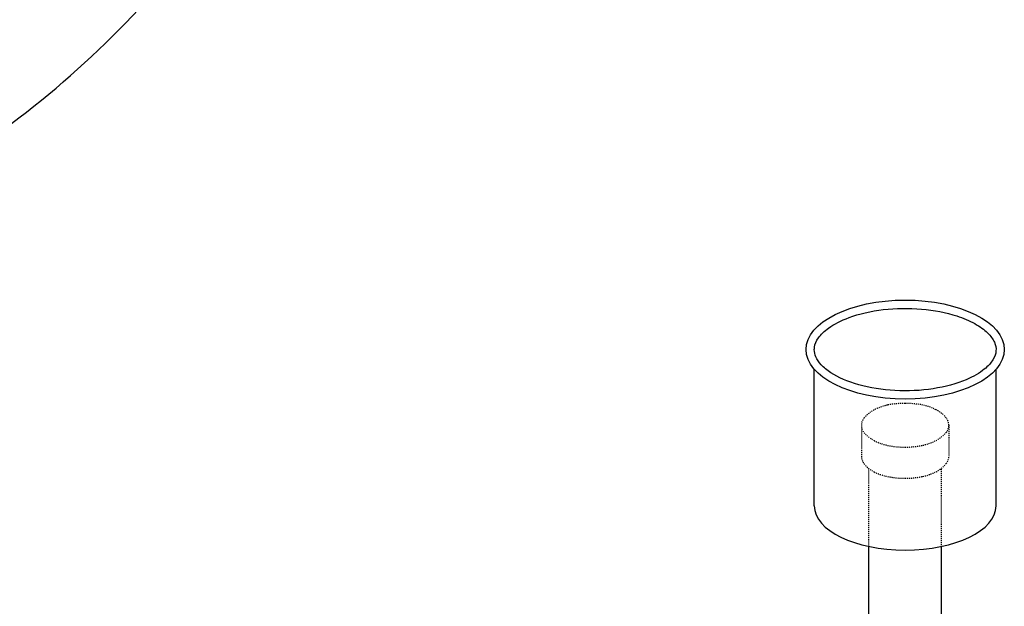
# Model space of a CAD drawing. Extents: x -19547 to -11561, y 2096 to 5601.
# Tile 84 of 168: x -18607 to -18510, y 3390 to 3448. Entities that reach past the tile are written whole.
import ezdxf

# ---------------------------------------------------------------- set-up
doc = ezdxf.new("R2010")
doc.units = 0
doc.header["$MEASUREMENT"] = 0
doc.linetypes.add('HIDDEN5', pattern=[0.05, 0.025, -0.025])
doc.layers.add('RISERS', color=3, linetype='CONTINUOUS')
doc.layers.add('TANK', color=2, linetype='CONTINUOUS')

msp = doc.modelspace()

# ---------------------------------------------------------------- linework, layer by layer
at = {"layer": 'RISERS', "linetype": 'Continuous'}
for p, q in [((-18528.596, 3399.584, 0), (-18528.596, 3413.082, 0)), ((-18510.643, 3399.584, 0), (-18510.643, 3413.082, 0)), ((-18523.22, 3292.436, 0), (-18523.22, 3395.589, 0)), ((-18516.02, 3292.453, 0), (-18516.02, 3395.589, 0))]:
    msp.add_line(p, q, dxfattribs=at)
at = {"layer": 'RISERS', "color": 7, "linetype": 'HIDDEN5'}
for p, q in [((-18523.949, 3407.548, 0), (-18523.942, 3404.47, 0)), ((-18515.309, 3407.568, 0), (-18515.302, 3404.49, 0)), ((-18523.22, 3395.589, 0), (-18523.22, 3403.348, 0)), ((-18516.02, 3395.537, 0), (-18516.02, 3403.317, 0))]:
    msp.add_line(p, q, dxfattribs=at)
at = {"layer": 'RISERS', "color": 7, "linetype": 'HIDDEN5', "elevation": 0}
msp.add_lwpolyline([(-18519.635, 3409.718, 0.05), (-18521.38, 3409.552, 0.06), (-18522.693, 3409.081, 0.1), (-18523.681, 3408.286, 0.17), (-18523.949, 3407.548, 0.17), (-18523.678, 3406.828, 0.1), (-18522.686, 3406.039, 0.06), (-18521.371, 3405.574, 0.05), (-18519.624, 3405.398, 0.05), (-18517.879, 3405.582, 0.06), (-18516.566, 3406.053, 0.1), (-18515.578, 3406.848, 0.17), (-18515.309, 3407.568, 0.17), (-18515.581, 3408.306, 0.1), (-18516.573, 3409.095, 0.06), (-18517.888, 3409.56, 0.05)], format="xyb", close=True, dxfattribs=at)
msp.add_lwpolyline([(-18523.942, 3404.47, 0.17), (-18523.67, 3403.75, 0.1), (-18522.679, 3402.943, 0.06), (-18521.363, 3402.496, 0.05), (-18519.617, 3402.32, 0.05), (-18517.871, 3402.504, 0.06), (-18516.559, 3402.957, 0.1), (-18515.57, 3403.77, 0.17), (-18515.302, 3404.49, 0.17)], format="xyb", dxfattribs=at)
at = {"layer": 'RISERS'}
msp.add_ellipse((-18519.62, 3415.038, 0), major_axis=(-9.793, 0), ratio=0.499687, dxfattribs=at)
msp.add_ellipse((-18519.62, 3399.584, 0), major_axis=(8.977, 0), ratio=0.485856, start_param=3.141593, end_param=6.283185, dxfattribs=at)
msp.add_open_spline([(-18528.596, 3415.038, 0), (-18528.596, 3414.802, 0), (-18528.547, 3414.564, 0), (-18528.325, 3414.062, 0), (-18528.151, 3413.799, 0), (-18527.66, 3413.269, 0), (-18527.343, 3413.004, 0), (-18526.245, 3412.285, 0), (-18525.298, 3411.868, 0), (-18523.119, 3411.254, 0), (-18521.888, 3411.056, 0), (-18519.364, 3410.919, 0), (-18518.072, 3410.982, 0), (-18515.655, 3411.353, 0), (-18514.532, 3411.663, 0), (-18512.878, 3412.366, 0), (-18512.271, 3412.722, 0), (-18511.423, 3413.406, 0), (-18511.138, 3413.727, 0), (-18510.763, 3414.341, 0), (-18510.67, 3414.631, 0), (-18510.627, 3415.194, 0), (-18510.674, 3415.473, 0), (-18510.941, 3416.07, 0), (-18511.165, 3416.386, 0), (-18511.816, 3417.014, 0), (-18512.242, 3417.324, 0), (-18513.268, 3417.891, 0), (-18513.868, 3418.147, 0), (-18515.57, 3418.701, 0), (-18516.766, 3418.937, 0), (-18519.257, 3419.154, 0), (-18520.55, 3419.134, 0), (-18523.007, 3418.844, 0), (-18524.17, 3418.572, 0), (-18525.959, 3417.911, 0), (-18526.646, 3417.554, 0), (-18527.62, 3416.855, 0), (-18527.955, 3416.523, 0), (-18528.412, 3415.879, 0), (-18528.536, 3415.571, 0), (-18528.591, 3415.197, 0), (-18528.596, 3415.117, 0), (-18528.596, 3415.038, 0)], degree=3, knots=[0, 0, 0, 0, 0.217112, 0.217112, 0.434225, 0.434225, 0.651337, 0.651337, 1.057335, 1.057335, 1.463333, 1.463333, 1.869331, 1.869331, 2.275329, 2.275329, 2.587137, 2.587137, 2.845189, 2.845189, 3.103241, 3.103241, 3.361294, 3.361294, 3.619346, 3.619346, 3.877398, 3.877398, 4.13545, 4.13545, 4.540089, 4.540089, 4.944729, 4.944729, 5.349368, 5.349368, 5.675074, 5.675074, 5.942396, 5.942396, 6.209717, 6.209717, 6.283185, 6.283185, 6.283185, 6.283185], dxfattribs=at)
at = {"layer": 'TANK', "elevation": 0}
msp.add_lwpolyline([(-18618.14, 3430.662, 0.078202), (-18594.694, 3449.354, 0.024524), (-18588.656, 3456.631, 0.087886), (-18572.657, 3488.262, 0.087886)], format="xyb", dxfattribs=at)

doc.saveas('drawing.dxf')
